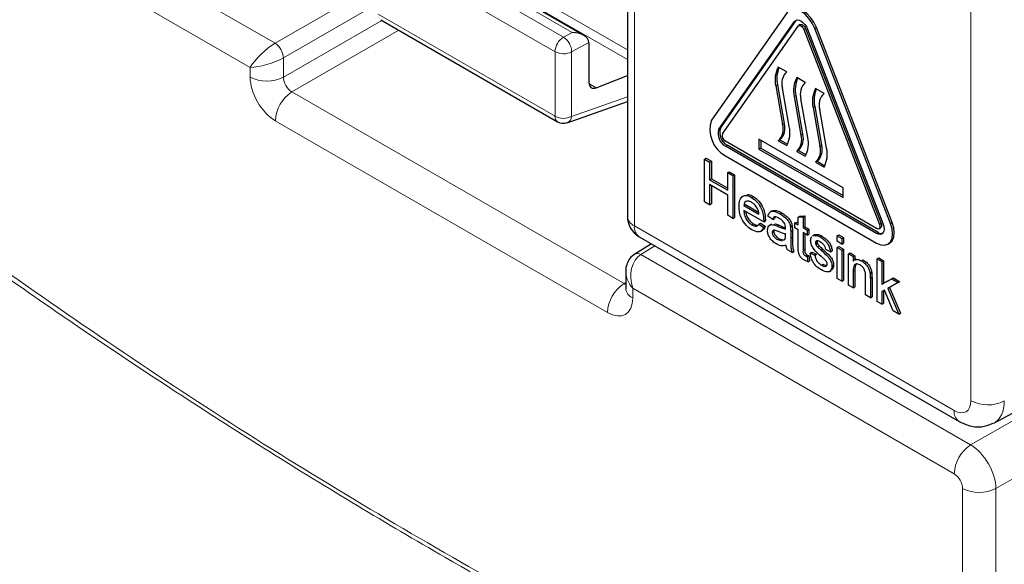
# Paper-space layout 'Blatt4' of a CAD drawing. Header units: millimetres. Extents: x 5 to 418, y 2 to 292.
# Tile 7 of 77: x 86 to 107, y 139 to 151. Entities that reach past the tile are written whole.
import ezdxf

# ---------------------------------------------------------------- set-up
doc = ezdxf.new("R2010")
doc.units = ezdxf.units.MM

psp = doc.layouts.new('Blatt4')

# ---------------------------------------------------------------- linework, layer by layer
at = {"color": 7, "linetype": 'Continuous', "lineweight": 18}
for p, q in [((105.931, 142.736), (105.931, 176.895)), ((84.346, 154.264), (91.287, 150.257)), ((90.763, 149.75), (83.999, 153.655)), ((93.423, 153.166), (98.701, 150.118)), ((93.371, 152.992), (98.701, 149.914)), ((98.848, 152.836), (98.848, 146.417)), ((93.639, 152.534), (97.357, 150.387)), ((97.537, 150.484), (93.813, 152.634)), ((97.178, 150.079), (93.459, 152.226)), ((91.287, 150.257), (93.386, 151.469)), ((93.386, 151.06), (91.464, 149.951)), ((93.459, 150.868), (97.178, 148.721)), ((91.464, 149.543), (93.536, 150.739)), ((102.216, 150.713), (102.252, 150.734)), ((93.89, 150.535), (91.641, 149.236)), ((97.357, 150.387), (97.537, 150.484)), ((102.415, 150.547), (102.451, 150.568)), ((102.645, 150.568), (102.68, 150.588)), ((97.891, 150.272), (97.528, 150.077)), ((97.178, 148.721), (97.178, 150.079)), ((97.528, 150.077), (97.528, 148.719)), ((91.464, 149.951), (91.464, 149.543)), ((90.763, 149.546), (90.763, 149.75)), ((97.893, 149.409), (98.044, 149.322)), ((101.859, 149.381), (101.824, 149.361)), ((91.641, 149.236), (98.63, 145.202)), ((97.528, 148.719), (98.701, 149.132)), ((102.248, 149.156), (102.213, 149.136)), ((102.644, 148.928), (102.608, 148.908)), ((98.283, 144.593), (91.293, 148.628)), ((102.001, 148.568), (101.965, 148.548)), ((100.625, 148.45), (100.661, 148.47)), ((102.389, 148.344), (102.354, 148.323)), ((100.763, 148.094), (100.798, 148.115)), ((102.785, 148.115), (102.75, 148.095)), ((104.236, 146.467), (104.271, 146.488)), ((98.848, 146.417), (105.578, 142.531)), ((101.863, 146.407), (101.898, 146.428)), ((102.137, 146.298), (102.173, 146.318)), ((103.945, 146.258), (103.98, 146.278)), ((104.006, 146.447), (104.042, 146.467)), ((102.137, 146.157), (102.173, 146.178)), ((99.28, 145.998), (98.984, 145.814)), ((102.397, 145.903), (102.432, 145.923)), ((98.984, 145.814), (105.924, 141.807)), ((103.454, 145.464), (103.489, 145.485)), ((103.813, 145.307), (103.848, 145.327)), ((98.63, 145.202), (98.667, 145.224)), ((105.577, 141.198), (98.813, 145.103)), ((98.813, 145.103), (98.813, 144.899)), ((105.924, 141.807), (109.967, 144.141)), ((110.611, 143.288), (106.455, 140.889)), ((105.754, 134.064), (105.754, 140.892)), ((106.455, 140.889), (106.455, 134.06))]:
    psp.add_line(p, q, dxfattribs=at)
at = {"color": 7, "linetype": 'Continuous', "lineweight": 25}
for p, q in [((98.701, 153.04), (98.701, 146.621)), ((97.784, 150.422), (93.81, 152.717)), ((102.063, 150.904), (100.472, 148.64)), ((93.511, 150.753), (97.229, 148.607)), ((100.625, 148.45), (102.216, 150.713)), ((100.661, 148.47), (102.252, 150.734)), ((102.252, 150.734), (102.261, 150.745)), ((102.339, 150.649), (102.304, 150.629)), ((100.702, 148.354), (102.293, 150.618)), ((102.415, 150.547), (104.006, 146.447)), ((102.451, 150.568), (104.042, 146.467)), ((102.492, 150.554), (104.083, 146.454)), ((104.236, 146.467), (102.645, 150.568)), ((104.271, 146.488), (102.68, 150.588)), ((97.891, 150.272), (97.891, 149.438)), ((102.054, 149.656), (101.877, 149.758)), ((98.044, 149.322), (98.701, 149.576)), ((101.859, 149.381), (102.001, 148.568)), ((102.442, 149.432), (102.266, 149.534)), ((101.824, 149.361), (101.965, 148.548)), ((102.107, 148.503), (101.965, 149.315)), ((102.838, 149.203), (102.661, 149.305)), ((97.437, 148.587), (98.701, 149.032)), ((102.213, 149.136), (102.354, 148.323)), ((102.248, 149.156), (102.389, 148.344)), ((102.496, 148.278), (102.354, 149.091)), ((102.608, 148.908), (102.75, 148.095)), ((102.644, 148.928), (102.785, 148.115)), ((102.891, 148.05), (102.75, 148.862)), ((103.945, 146.36), (100.763, 148.197)), ((103.238, 147.217), (101.47, 148.237)), ((101.47, 148.237), (101.47, 148.033)), ((101.506, 148.217), (101.506, 148.054)), ((101.912, 148.227), (101.877, 148.207)), ((101.877, 148.207), (102.054, 148.105)), ((101.912, 148.227), (102.071, 148.135)), ((103.945, 146.258), (100.763, 148.094)), ((103.98, 146.278), (100.798, 148.115)), ((101.506, 148.054), (101.47, 148.033)), ((101.47, 148.033), (103.238, 147.013)), ((101.506, 148.054), (103.238, 147.054)), ((102.301, 148.003), (102.266, 147.982)), ((102.266, 147.982), (102.442, 147.88)), ((102.301, 148.003), (102.46, 147.911)), ((100.323, 147.818), (100.358, 147.838)), ((100.323, 146.92), (100.323, 147.818)), ((100.323, 147.818), (100.432, 147.755)), ((100.358, 147.838), (100.468, 147.775)), ((100.432, 147.755), (100.468, 147.775)), ((100.432, 147.755), (100.432, 147.386)), ((100.468, 147.775), (100.468, 147.407)), ((100.763, 147.89), (103.945, 146.053)), ((102.697, 147.774), (102.661, 147.754)), ((102.661, 147.754), (102.838, 147.652)), ((102.697, 147.774), (102.856, 147.682)), ((100.811, 147.536), (100.846, 147.556)), ((100.811, 147.168), (100.811, 147.536)), ((100.811, 147.536), (100.921, 147.473)), ((100.846, 147.556), (100.956, 147.493)), ((100.432, 147.386), (100.468, 147.407)), ((100.432, 147.386), (100.811, 147.168)), ((100.468, 147.407), (100.811, 147.208)), ((100.921, 147.473), (100.956, 147.493)), ((100.921, 147.473), (100.921, 146.574)), ((100.956, 147.493), (100.956, 146.595)), ((100.811, 147.064), (100.432, 147.283)), ((100.432, 147.283), (100.432, 146.857)), ((100.468, 147.262), (100.468, 146.877)), ((103.238, 147.013), (103.238, 147.217)), ((100.432, 146.857), (100.323, 146.92)), ((100.811, 146.638), (100.811, 147.064)), ((101.313, 147.016), (101.349, 147.036)), ((100.432, 146.857), (100.468, 146.877)), ((101.15, 146.845), (101.186, 146.866)), ((101.15, 146.845), (101.469, 146.661)), ((101.569, 146.5), (101.15, 146.741)), ((101.186, 146.866), (101.461, 146.706)), ((101.746, 146.732), (101.706, 146.709)), ((101.916, 146.668), (101.952, 146.688)), ((100.921, 146.574), (100.811, 146.638)), ((100.921, 146.574), (100.956, 146.595)), ((101.569, 146.529), (101.604, 146.55)), ((101.569, 146.5), (101.604, 146.52)), ((101.758, 146.552), (101.659, 146.621)), ((101.758, 146.552), (101.794, 146.572)), ((101.808, 146.604), (101.794, 146.572)), ((102.227, 146.477), (102.263, 146.497)), ((102.263, 146.497), (102.297, 146.477)), ((102.297, 146.596), (102.332, 146.617)), ((102.297, 146.596), (102.397, 146.604)), ((102.297, 146.436), (102.297, 146.596)), ((102.332, 146.617), (102.432, 146.625)), ((102.397, 146.604), (102.432, 146.625)), ((102.397, 146.604), (102.397, 146.379)), ((102.432, 146.625), (102.432, 146.399)), ((101.32, 146.436), (101.355, 146.457)), ((101.468, 146.454), (101.504, 146.475)), ((101.468, 146.454), (101.566, 146.386)), ((101.504, 146.475), (101.601, 146.407)), ((101.504, 146.301), (101.544, 146.323)), ((101.566, 146.386), (101.601, 146.407)), ((101.731, 146.454), (101.691, 146.431)), ((101.749, 146.277), (101.784, 146.298)), ((101.781, 146.438), (101.816, 146.459)), ((102.133, 146.399), (102.168, 146.419)), ((102.137, 146.298), (102.137, 146.157)), ((102.173, 146.318), (102.173, 146.178)), ((102.227, 146.373), (102.227, 146.477)), ((102.227, 146.477), (102.297, 146.436)), ((102.297, 146.333), (102.227, 146.373)), ((102.297, 145.964), (102.297, 146.333)), ((102.397, 146.379), (102.432, 146.399)), ((102.397, 146.379), (102.486, 146.327)), ((102.486, 146.223), (102.397, 146.275)), ((102.397, 146.275), (102.397, 145.903)), ((102.432, 146.399), (102.522, 146.347)), ((102.486, 146.327), (102.522, 146.347)), ((102.486, 146.327), (102.486, 146.223)), ((102.522, 146.347), (102.522, 146.244)), ((103.995, 146.355), (104.03, 146.375)), ((98.951, 146.188), (105.681, 142.303)), ((101.858, 146.126), (101.893, 146.146)), ((101.858, 146.126), (101.956, 146.099)), ((101.893, 146.146), (101.991, 146.119)), ((101.987, 146.116), (102.012, 146.131)), ((102.027, 146.213), (102.028, 146.246)), ((102.432, 146.255), (102.432, 145.923)), ((102.486, 146.223), (102.522, 146.244)), ((102.637, 146.23), (102.597, 146.207)), ((102.604, 146.206), (102.619, 146.216)), ((102.619, 146.216), (102.654, 146.237)), ((102.64, 146.226), (102.654, 146.237)), ((102.656, 146.062), (102.691, 146.082)), ((102.758, 146.182), (102.793, 146.202)), ((103.115, 146.206), (103.15, 146.227)), ((103.115, 146.206), (103.214, 146.149)), ((103.115, 146.091), (103.115, 146.206)), ((103.214, 146.033), (103.115, 146.091)), ((103.15, 146.227), (103.25, 146.169)), ((103.214, 146.149), (103.25, 146.169)), ((103.214, 146.149), (103.214, 146.033)), ((103.25, 146.169), (103.25, 146.054)), ((99.205, 146.041), (98.855, 145.824)), ((102.167, 145.855), (102.068, 145.912)), ((102.167, 145.855), (102.203, 145.875)), ((102.546, 145.843), (102.582, 145.864)), ((102.582, 145.864), (102.681, 145.818)), ((102.666, 146.022), (102.702, 146.042)), ((102.699, 145.976), (102.735, 145.997)), ((102.775, 145.908), (102.81, 145.928)), ((102.975, 145.872), (102.875, 145.918)), ((102.975, 145.872), (103.01, 145.893)), ((103.115, 145.964), (103.15, 145.985)), ((103.115, 145.964), (103.214, 145.907)), ((103.115, 145.308), (103.115, 145.964)), ((103.15, 145.985), (103.25, 145.927)), ((103.214, 146.033), (103.25, 146.054)), ((103.214, 145.907), (103.25, 145.927)), ((103.214, 145.907), (103.214, 145.25)), ((103.25, 145.927), (103.25, 145.271)), ((104.183, 146.03), (104.218, 146.05)), ((102.447, 145.785), (102.483, 145.806)), ((102.486, 145.766), (102.522, 145.786)), ((102.486, 145.766), (102.496, 145.663)), ((102.496, 145.663), (102.532, 145.684)), ((102.522, 145.786), (102.532, 145.684)), ((102.546, 145.843), (102.646, 145.797)), ((102.646, 145.797), (102.681, 145.818)), ((103.354, 145.826), (103.389, 145.847)), ((103.354, 145.17), (103.354, 145.826)), ((103.354, 145.826), (103.454, 145.769)), ((103.389, 145.847), (103.489, 145.789)), ((103.454, 145.769), (103.489, 145.789)), ((103.454, 145.769), (103.454, 145.677)), ((103.516, 145.72), (103.476, 145.697)), ((103.489, 145.789), (103.489, 145.704)), ((103.627, 145.68), (103.662, 145.701)), ((103.954, 145.722), (103.989, 145.742)), ((103.954, 144.823), (103.954, 145.722)), ((103.954, 145.722), (104.054, 145.664)), ((103.989, 145.742), (104.089, 145.684)), ((104.054, 145.664), (104.089, 145.684)), ((104.054, 145.664), (104.054, 145.188)), ((104.089, 145.684), (104.089, 145.208)), ((98.667, 145.452), (98.667, 145.103)), ((102.783, 145.591), (102.819, 145.612)), ((102.951, 145.457), (102.991, 145.48)), ((103.005, 145.569), (103.04, 145.589)), ((103.454, 145.464), (103.454, 145.112)), ((103.489, 145.485), (103.489, 145.133)), ((103.214, 145.25), (103.115, 145.308)), ((103.214, 145.25), (103.25, 145.271)), ((103.713, 144.963), (103.713, 145.354)), ((103.808, 145.417), (103.843, 145.438)), ((103.813, 145.307), (103.813, 144.905)), ((103.848, 145.327), (103.848, 144.925)), ((104.054, 145.188), (104.262, 145.302)), ((104.089, 145.208), (104.298, 145.322)), ((104.262, 145.302), (104.298, 145.322)), ((104.262, 145.302), (104.401, 145.222)), ((104.298, 145.322), (104.436, 145.242)), ((104.401, 145.222), (104.436, 145.242)), ((103.454, 145.112), (103.354, 145.17)), ((103.454, 145.112), (103.489, 145.133)), ((104.054, 145.188), (104.089, 145.208)), ((104.111, 145.063), (104.054, 145.032)), ((104.054, 145.032), (104.054, 144.766)), ((104.089, 145.051), (104.089, 144.786)), ((104.294, 144.627), (104.111, 145.063)), ((104.401, 145.222), (104.183, 145.102)), ((104.183, 145.102), (104.411, 144.56)), ((104.218, 145.122), (104.446, 144.58)), ((103.813, 144.905), (103.713, 144.963)), ((103.813, 144.905), (103.848, 144.925)), ((104.054, 144.766), (103.954, 144.823)), ((104.054, 144.766), (104.089, 144.786)), ((104.411, 144.56), (104.294, 144.627)), ((104.411, 144.56), (104.446, 144.58)), ((106.413, 142.268), (109.979, 144.185))]:
    psp.add_line(p, q, dxfattribs=at)
at = {"color": 7, "linetype": 'Continuous', "lineweight": 25, "flags": 128}
for points in [[(102.645, 150.568), (102.592, 150.679), (102.522, 150.781), (102.441, 150.866), (102.354, 150.93), (102.267, 150.967), (102.186, 150.975), (102.117, 150.953), (102.063, 150.904)], [(102.68, 150.588), (102.627, 150.699), (102.557, 150.801), (102.476, 150.887), (102.389, 150.95), (102.303, 150.987), (102.222, 150.995), (102.152, 150.974)], [(102.216, 150.713), (102.242, 150.737), (102.275, 150.747), (102.313, 150.743), (102.354, 150.726), (102.395, 150.696), (102.434, 150.655), (102.467, 150.607), (102.492, 150.554)], [(102.293, 150.618), (102.304, 150.629), (102.319, 150.633), (102.336, 150.631), (102.354, 150.624), (102.372, 150.61), (102.389, 150.592), (102.404, 150.571), (102.415, 150.547)], [(102.339, 150.649), (102.354, 150.653), (102.371, 150.652), (102.389, 150.644), (102.408, 150.631), (102.425, 150.613), (102.439, 150.591), (102.451, 150.568)], [(104.218, 146.05), (104.218, 146.05), (104.271, 146.1), (104.305, 146.174), (104.316, 146.268), (104.305, 146.375), (104.271, 146.488)], [(103.945, 146.053), (104.032, 146.016), (104.113, 146.008), (104.183, 146.03), (104.236, 146.079), (104.27, 146.154), (104.281, 146.247), (104.27, 146.354), (104.236, 146.467)], [(104.083, 146.454), (104.099, 146.4), (104.104, 146.349), (104.099, 146.305), (104.083, 146.27), (104.058, 146.246), (104.025, 146.236), (103.986, 146.24), (103.945, 146.258)], [(104.006, 146.447), (104.013, 146.423), (104.016, 146.4), (104.013, 146.381), (104.006, 146.365), (103.995, 146.355), (103.98, 146.35), (103.963, 146.352), (103.945, 146.36)], [(104.042, 146.467), (104.049, 146.443), (104.051, 146.421), (104.049, 146.401), (104.042, 146.386), (104.03, 146.375), (104.03, 146.375)]]:
    psp.add_lwpolyline(points, dxfattribs=at)
at = {"color": 7, "linetype": 'Continuous', "lineweight": 18}
for centre, radius, start, end in [((91.068, 149.926), 0.396, 3.5244, 56.4759), ((97.56, 150.062), 0.383, 121.9791, 177.4433), ((97.144, 150.068), 0.384, 1.4456, 56.2459), ((97.355, 150.421), 0.385, 242.6573, 296.7656), ((91.117, 150.23), 0.77, 242.6567, 296.7661), ((92.063, 148.592), 0.77, 123.2302, 177.3472), ((97.303, 148.709), 0.126, 174.3618, 234.326), ((97.355, 149.063), 0.385, 242.6573, 296.7656), ((97.373, 148.728), 0.155, 294.3748, 356.6407), ((98.947, 146.643), 0.247, 185.088, 246.2314), ((99.093, 146.39), 0.247, 173.7744, 234.9146), ((98.911, 145.712), 0.125, 54.4931, 116.3205), ((99.052, 144.557), 0.77, 123.2302, 177.3472), ((98.906, 145.12), 0.24, 184.1366, 247.1828), ((106.285, 143.42), 0.77, 242.6568, 296.7662), ((105.823, 142.505), 0.247, 173.7761, 234.8983), ((106.347, 141.163), 0.77, 123.2293, 177.3476), ((106.108, 141.577), 0.77, 242.6568, 296.7661)]:
    psp.add_arc(centre, radius, start, end, dxfattribs=at)
at = {"color": 7, "linetype": 'Continuous', "lineweight": 25}
for centre, radius, start, end in [((102.366, 149.49), 0.558, 151.2942, 193.4714), ((102.426, 149.512), 0.582, 156.008, 192.9938), ((102.289, 149.413), 0.339, 134.1217, 196.8048), ((102.755, 149.266), 0.558, 151.2942, 193.4714), ((102.815, 149.287), 0.582, 156.008, 192.9938), ((102.678, 149.189), 0.339, 134.1217, 196.8048), ((103.151, 149.037), 0.558, 151.2945, 193.4711), ((103.21, 149.059), 0.582, 156.0084, 192.9933), ((103.074, 148.96), 0.339, 134.1215, 196.8048), ((97.354, 148.823), 0.25, 240.0027, 289.3798), ((101.065, 148.439), 0.626, 161.2215, 241.19), ((101.676, 148.47), 0.339, 314.1222, 16.8046), ((100.906, 148.354), 0.296, 161.2218, 241.1892), ((100.941, 148.375), 0.296, 161.2218, 241.1892), ((100.827, 148.312), 0.132, 161.2206, 241.1918), ((101.641, 148.45), 0.339, 314.1222, 16.8046), ((101.564, 148.373), 0.558, 331.2947, 13.4712), ((102.065, 148.246), 0.339, 314.1222, 16.8046), ((102.03, 148.225), 0.339, 314.1222, 16.8046), ((101.953, 148.148), 0.558, 331.2947, 13.4712), ((102.426, 147.997), 0.339, 314.1218, 16.805), ((102.461, 148.017), 0.339, 314.1218, 16.805), ((102.349, 147.92), 0.558, 331.295, 13.4709), ((99.201, 146.621), 0.5, 180, 240.0027), ((104.049, 146.378), 0.122, 235.5334, 281.5649)]:
    psp.add_arc(centre, radius, start, end, dxfattribs=at)
for centre, major_axis, ratio, start_param, end_param in [((97.534, 150.278), (0.357, -0.005), 0.577293, 0.017527, 1.570871), ((97.714, 150.374), (-0.125, 0.217), 0.577206, 3.92692, 3.944678), ((98.071, 149.538), (0.128, 0.215), 0.587369, 2.36515, 3.78643)]:
    psp.add_ellipse(centre, major_axis=major_axis, ratio=ratio, start_param=start_param, end_param=end_param, dxfattribs=at)
at = {"color": 7, "linetype": 'Continuous', "lineweight": 18}
for centre, major_axis, ratio, start_param, end_param in [((91.117, 149.954), (0.384, 0.354), 0.264838, 0.885369, 2.438712), ((91.117, 149.954), (0.498, 0.156), 0.264711, 3.844438, 5.397781), ((91.294, 149.24), (-0.375, 0.65), 0.577557, 0.785632, 2.356124), ((91.647, 149.444), (-0.125, 0.217), 0.618558, 0.785635, 2.356127), ((99.167, 145.307), (-0.067, 0.548), 0.71152, 0.311367, 1.86471), ((99.167, 145.307), (0.441, -0.332), 0.711499, 3.664378, 4.418325), ((98.636, 145.409), (-0.112, 0.224), 0.575107, 2.391031, 2.605162), ((98.283, 145.205), (-0.375, 0.65), 0.577206, 2.356428, 3.92692), ((105.577, 142.94), (-0.25, 0.433), 0.577206, 2.356428, 3.92692), ((105.931, 143.144), (-0.487, 0.874), 0.577293, 3.119125, 3.935643), ((105.931, 141.198), (-0.375, 0.65), 0.56389, 3.927223, 5.497715), ((105.577, 140.994), (-0.125, 0.217), 0.577557, 3.927224, 5.497716)]:
    psp.add_ellipse(centre, major_axis=major_axis, ratio=ratio, start_param=start_param, end_param=end_param, dxfattribs=at)
at = {"color": 7, "linetype": 'Continuous', "lineweight": 25}
for points, knots in [([(101.05, 146.822), (101.053, 146.87), (101.058, 146.964), (101.121, 147.047), (101.214, 147.064), (101.28, 147.032), (101.313, 147.016)], [0, 0, 0, 0, 0.280742, 0.559771, 0.779663, 1, 1, 1, 1]), ([(101.313, 146.913), (101.29, 146.923), (101.246, 146.945), (101.192, 146.936), (101.158, 146.901), (101.153, 146.864), (101.15, 146.845)], [0, 0, 0, 0, 0.280192, 0.559724, 0.779652, 1, 1, 1, 1]), ([(101.217, 147.068), (101.228, 147.071), (101.266, 147.081), (101.315, 147.055), (101.349, 147.036)], [0, 0, 0, 0, 0.295455, 1, 1, 1, 1]), ([(101.313, 147.016), (101.354, 146.987), (101.437, 146.928), (101.525, 146.781), (101.564, 146.644), (101.567, 146.567), (101.569, 146.529)], [0, 0, 0, 0, 0.279364, 0.558396, 0.778886, 1, 1, 1, 1]), ([(101.433, 146.788), (101.413, 146.818), (101.377, 146.871), (101.333, 146.9), (101.313, 146.913)], [0, 0, 0, 0, 0.55851, 1, 1, 1, 1]), ([(101.349, 147.036), (101.39, 147.007), (101.472, 146.948), (101.56, 146.801), (101.599, 146.664), (101.603, 146.588), (101.604, 146.55)], [0, 0, 0, 0, 0.279364, 0.558396, 0.778886, 1, 1, 1, 1]), ([(101.318, 146.333), (101.276, 146.362), (101.193, 146.419), (101.099, 146.565), (101.056, 146.706), (101.052, 146.783), (101.05, 146.822)], [0, 0, 0, 0, 0.27995, 0.558655, 0.778986, 1, 1, 1, 1]), ([(101.15, 146.741), (101.153, 146.71), (101.159, 146.647), (101.201, 146.552), (101.259, 146.477), (101.3, 146.45), (101.32, 146.436)], [0, 0, 0, 0, 0.280645, 0.559694, 0.779664, 1, 1, 1, 1]), ([(101.193, 146.717), (101.195, 146.7), (101.2, 146.652), (101.237, 146.572), (101.294, 146.498), (101.335, 146.47), (101.355, 146.457)], [0, 0, 0, 0, 0.171829, 0.493089, 0.746334, 1, 1, 1, 1]), ([(101.469, 146.661), (101.467, 146.684), (101.462, 146.726), (101.442, 146.769), (101.433, 146.788)], [0, 0, 0, 0, 0.560684, 1, 1, 1, 1]), ([(101.659, 146.621), (101.668, 146.651), (101.686, 146.712), (101.785, 146.735), (101.866, 146.693), (101.916, 146.668)], [0, 0, 0, 0, 0.280432, 0.559299, 1, 1, 1, 1]), ([(101.749, 146.726), (101.767, 146.734), (101.823, 146.758), (101.9, 146.716), (101.952, 146.688)], [0, 0, 0, 0, 0.323828, 1, 1, 1, 1]), ([(101.952, 146.688), (102.004, 146.655), (102.076, 146.609), (102.151, 146.497), (102.162, 146.445), (102.168, 146.419)], [0, 0, 0, 0, 0.559252, 0.77919, 1, 1, 1, 1]), ([(101.569, 146.529), (101.569, 146.524), (101.569, 146.514), (101.569, 146.504), (101.569, 146.5)], [0, 0, 0, 0, 0.559973, 1, 1, 1, 1]), ([(101.604, 146.55), (101.604, 146.544), (101.604, 146.534), (101.604, 146.525), (101.604, 146.52)], [0, 0, 0, 0, 0.559973, 1, 1, 1, 1]), ([(101.898, 146.574), (101.881, 146.584), (101.848, 146.602), (101.8, 146.612), (101.772, 146.588), (101.763, 146.564), (101.758, 146.552)], [0, 0, 0, 0, 0.280857, 0.559746, 0.779498, 1, 1, 1, 1]), ([(102.002, 146.48), (101.984, 146.502), (101.952, 146.542), (101.915, 146.565), (101.898, 146.574)], [0, 0, 0, 0, 0.557871, 1, 1, 1, 1]), ([(101.916, 146.668), (101.968, 146.634), (102.041, 146.588), (102.115, 146.476), (102.127, 146.425), (102.133, 146.399)], [0, 0, 0, 0, 0.559252, 0.77919, 1, 1, 1, 1]), ([(102.028, 146.377), (102.027, 146.395), (102.027, 146.429), (102.01, 146.464), (102.002, 146.48)], [0, 0, 0, 0, 0.5619412, 1, 1, 1, 1]), ([(101.566, 146.386), (101.555, 146.36), (101.532, 146.308), (101.445, 146.274), (101.367, 146.311), (101.318, 146.333)], [0, 0, 0, 0, 0.280602, 0.560833, 1, 1, 1, 1]), ([(101.32, 146.436), (101.337, 146.427), (101.372, 146.41), (101.43, 146.404), (101.454, 146.435), (101.468, 146.454)], [0, 0, 0, 0, 0.281287, 0.561914, 1, 1, 1, 1]), ([(101.355, 146.457), (101.373, 146.447), (101.404, 146.431), (101.431, 146.431), (101.442, 146.432)], [0, 0, 0, 0, 0.568415, 1, 1, 1, 1]), ([(101.601, 146.407), (101.592, 146.378), (101.579, 146.34), (101.548, 146.331), (101.541, 146.329)], [0, 0, 0, 0, 0.775976, 1, 1, 1, 1]), ([(101.649, 146.328), (101.651, 146.351), (101.655, 146.397), (101.699, 146.447), (101.75, 146.442), (101.781, 146.438)], [0, 0, 0, 0, 0.2804432, 0.5609856, 1, 1, 1, 1]), ([(101.835, 146.035), (101.809, 146.052), (101.757, 146.085), (101.692, 146.166), (101.654, 146.254), (101.651, 146.304), (101.649, 146.328)], [0, 0, 0, 0, 0.2808147, 0.5596856, 0.7796806, 1, 1, 1, 1]), ([(101.878, 146.297), (101.849, 146.31), (101.814, 146.326), (101.776, 146.325), (101.761, 146.316), (101.751, 146.3), (101.749, 146.285), (101.749, 146.277)], [0, 0, 0, 0, 0.500274, 0.625319, 0.750265, 0.875154, 1, 1, 1, 1]), ([(101.749, 146.277), (101.75, 146.266), (101.752, 146.243), (101.769, 146.206), (101.804, 146.161), (101.835, 146.14), (101.858, 146.126)], [0, 0, 0, 0, 0.186572, 0.37347, 0.560614, 1, 1, 1, 1]), ([(101.781, 146.438), (101.796, 146.433), (101.823, 146.425), (101.851, 146.413), (101.863, 146.407)], [0, 0, 0, 0, 0.559914, 1, 1, 1, 1]), ([(101.79, 146.325), (101.789, 146.323), (101.785, 146.316), (101.784, 146.306), (101.784, 146.298)], [0, 0, 0, 0, 0.239577, 1, 1, 1, 1]), ([(101.784, 146.298), (101.785, 146.286), (101.787, 146.263), (101.805, 146.227), (101.839, 146.181), (101.871, 146.161), (101.893, 146.146)], [0, 0, 0, 0, 0.186572, 0.37347, 0.560614, 1, 1, 1, 1]), ([(101.816, 146.459), (101.831, 146.454), (101.859, 146.445), (101.886, 146.433), (101.898, 146.428)], [0, 0, 0, 0, 0.559914, 1, 1, 1, 1]), ([(101.863, 146.407), (101.894, 146.394), (101.95, 146.37), (102.004, 146.356), (102.027, 146.35)], [0, 0, 0, 0, 0.560182, 1, 1, 1, 1]), ([(102.028, 146.246), (102, 146.253), (101.951, 146.266), (101.9, 146.288), (101.878, 146.297)], [0, 0, 0, 0, 0.559762, 1, 1, 1, 1]), ([(101.898, 146.428), (101.929, 146.414), (101.974, 146.395), (102.017, 146.383), (102.03, 146.38)], [0, 0, 0, 0, 0.701959, 1, 1, 1, 1]), ([(102.027, 146.35), (102.027, 146.355), (102.027, 146.364), (102.028, 146.373), (102.028, 146.377)], [0, 0, 0, 0, 0.560138, 1, 1, 1, 1]), ([(102.133, 146.399), (102.134, 146.38), (102.137, 146.345), (102.137, 146.312), (102.137, 146.298)], [0, 0, 0, 0, 0.559809, 1, 1, 1, 1]), ([(102.168, 146.419), (102.17, 146.4), (102.173, 146.366), (102.173, 146.333), (102.173, 146.318)], [0, 0, 0, 0, 0.559809, 1, 1, 1, 1]), ([(102.012, 146.131), (102.018, 146.144), (102.027, 146.168), (102.027, 146.199), (102.027, 146.213)], [0, 0, 0, 0, 0.5590312, 1, 1, 1, 1]), ([(102.137, 146.157), (102.138, 146.124), (102.138, 146.07), (102.14, 145.994), (102.146, 145.926), (102.16, 145.879), (102.167, 145.855)], [0, 0, 0, 0, 0.340203, 0.560329, 0.780177, 1, 1, 1, 1]), ([(102.173, 146.178), (102.173, 146.145), (102.173, 146.09), (102.175, 146.014), (102.182, 145.947), (102.196, 145.899), (102.203, 145.875)], [0, 0, 0, 0, 0.340203, 0.560329, 0.780177, 1, 1, 1, 1]), ([(102.556, 146.108), (102.558, 146.14), (102.56, 146.174), (102.579, 146.187), (102.58, 146.188)], [0, 0, 0, 0, 0.94161, 1, 1, 1, 1]), ([(102.777, 145.775), (102.727, 145.819), (102.664, 145.874), (102.599, 145.961), (102.566, 146.028), (102.56, 146.076), (102.556, 146.108)], [0, 0, 0, 0, 0.5013187, 0.6265851, 0.7518103, 1, 1, 1, 1]), ([(102.619, 146.216), (102.643, 146.217), (102.687, 146.219), (102.736, 146.193), (102.758, 146.182)], [0, 0, 0, 0, 0.5589448, 1, 1, 1, 1]), ([(102.654, 146.237), (102.678, 146.238), (102.722, 146.239), (102.771, 146.214), (102.793, 146.202)], [0, 0, 0, 0, 0.5589448, 1, 1, 1, 1]), ([(102.765, 146.074), (102.741, 146.087), (102.705, 146.107), (102.67, 146.098), (102.658, 146.082), (102.657, 146.069), (102.656, 146.062)], [0, 0, 0, 0, 0.499754, 0.749087, 0.874582, 1, 1, 1, 1]), ([(102.694, 146.101), (102.694, 146.101), (102.691, 146.097), (102.691, 146.09), (102.691, 146.082)], [0, 0, 0, 0, 0.020645, 1, 1, 1, 1]), ([(102.691, 146.082), (102.692, 146.075), (102.693, 146.062), (102.699, 146.048), (102.702, 146.042)], [0, 0, 0, 0, 0.5592493, 1, 1, 1, 1]), ([(102.758, 146.182), (102.786, 146.164), (102.842, 146.128), (102.916, 146.05), (102.962, 145.955), (102.971, 145.9), (102.975, 145.872)], [0, 0, 0, 0, 0.280742, 0.560436, 0.779458, 1, 1, 1, 1]), ([(102.875, 145.918), (102.872, 145.936), (102.865, 145.972), (102.824, 146.035), (102.788, 146.059), (102.765, 146.074)], [0, 0, 0, 0, 0.280284, 0.560236, 1, 1, 1, 1]), ([(102.793, 146.202), (102.821, 146.184), (102.877, 146.148), (102.952, 146.07), (102.997, 145.975), (103.006, 145.92), (103.01, 145.893)], [0, 0, 0, 0, 0.280742, 0.560436, 0.779458, 1, 1, 1, 1]), ([(102.038, 146.01), (102.004, 146.001), (101.943, 145.984), (101.868, 146.02), (101.835, 146.035)], [0, 0, 0, 0, 0.559971, 1, 1, 1, 1]), ([(102.068, 145.912), (102.06, 145.931), (102.046, 145.964), (102.04, 145.996), (102.038, 146.01)], [0, 0, 0, 0, 0.55973, 1, 1, 1, 1]), ([(102.426, 145.694), (102.41, 145.704), (102.379, 145.723), (102.334, 145.77), (102.291, 145.861), (102.295, 145.922), (102.297, 145.964)], [0, 0, 0, 0, 0.187431, 0.373816, 0.55946, 1, 1, 1, 1]), ([(102.397, 145.903), (102.395, 145.882), (102.394, 145.856), (102.409, 145.821), (102.424, 145.8), (102.438, 145.791), (102.447, 145.785)], [0, 0, 0, 0, 0.499592, 0.625248, 0.750354, 1, 1, 1, 1]), ([(102.432, 145.923), (102.431, 145.902), (102.429, 145.876), (102.445, 145.841), (102.46, 145.82), (102.474, 145.812), (102.483, 145.806)], [0, 0, 0, 0, 0.499592, 0.625248, 0.750354, 1, 1, 1, 1]), ([(102.656, 146.062), (102.657, 146.055), (102.658, 146.042), (102.664, 146.028), (102.666, 146.022)], [0, 0, 0, 0, 0.5592493, 1, 1, 1, 1]), ([(102.666, 146.022), (102.672, 146.012), (102.681, 145.996), (102.694, 145.982), (102.699, 145.976)], [0, 0, 0, 0, 0.5591041, 1, 1, 1, 1]), ([(102.699, 145.976), (102.713, 145.963), (102.738, 145.94), (102.764, 145.918), (102.775, 145.908)], [0, 0, 0, 0, 0.559977, 1, 1, 1, 1]), ([(102.702, 146.042), (102.707, 146.033), (102.717, 146.016), (102.729, 146.003), (102.735, 145.997)], [0, 0, 0, 0, 0.5591041, 1, 1, 1, 1]), ([(102.735, 145.997), (102.749, 145.984), (102.774, 145.96), (102.799, 145.938), (102.81, 145.928)], [0, 0, 0, 0, 0.559977, 1, 1, 1, 1]), ([(102.775, 145.908), (102.826, 145.862), (102.891, 145.806), (102.959, 145.718), (102.986, 145.668), (103.003, 145.616), (103.004, 145.584), (103.005, 145.569)], [0, 0, 0, 0, 0.500444, 0.625395, 0.750278, 0.87507, 1, 1, 1, 1]), ([(102.81, 145.928), (102.862, 145.883), (102.926, 145.826), (102.995, 145.739), (103.022, 145.689), (103.038, 145.636), (103.04, 145.605), (103.04, 145.589)], [0, 0, 0, 0, 0.500444, 0.625395, 0.750278, 0.87507, 1, 1, 1, 1]), ([(98.855, 145.824), (98.818, 145.795), (98.745, 145.738), (98.685, 145.608), (98.66, 145.503), (98.669, 145.443), (98.671, 145.431)], [0, 0, 0, 0, 0.3093027, 0.6032721, 0.9231415, 1, 1, 1, 1]), ([(102.496, 145.663), (102.483, 145.668), (102.46, 145.676), (102.437, 145.688), (102.426, 145.694)], [0, 0, 0, 0, 0.560078, 1, 1, 1, 1]), ([(102.447, 145.785), (102.455, 145.781), (102.468, 145.774), (102.481, 145.768), (102.486, 145.766)], [0, 0, 0, 0, 0.5599609, 1, 1, 1, 1]), ([(102.483, 145.806), (102.49, 145.802), (102.503, 145.795), (102.516, 145.789), (102.522, 145.786)], [0, 0, 0, 0, 0.5599609, 1, 1, 1, 1]), ([(102.782, 145.488), (102.751, 145.508), (102.688, 145.548), (102.607, 145.644), (102.562, 145.751), (102.552, 145.812), (102.546, 145.843)], [0, 0, 0, 0, 0.280737, 0.559294, 0.779306, 1, 1, 1, 1]), ([(102.646, 145.797), (102.65, 145.774), (102.658, 145.728), (102.706, 145.643), (102.754, 145.611), (102.783, 145.591)], [0, 0, 0, 0, 0.281318, 0.561075, 1, 1, 1, 1]), ([(102.871, 145.687), (102.854, 145.704), (102.823, 145.735), (102.791, 145.763), (102.777, 145.775)], [0, 0, 0, 0, 0.559791, 1, 1, 1, 1]), ([(102.905, 145.614), (102.905, 145.621), (102.903, 145.635), (102.892, 145.662), (102.879, 145.678), (102.871, 145.687)], [0, 0, 0, 0, 0.279751, 0.559835, 1, 1, 1, 1]), ([(103.454, 145.677), (103.465, 145.688), (103.489, 145.709), (103.548, 145.717), (103.597, 145.694), (103.627, 145.68)], [0, 0, 0, 0, 0.28055, 0.56081, 1, 1, 1, 1]), ([(103.627, 145.68), (103.65, 145.665), (103.696, 145.633), (103.756, 145.564), (103.794, 145.487), (103.803, 145.44), (103.808, 145.417)], [0, 0, 0, 0, 0.280215, 0.559973, 0.779637, 1, 1, 1, 1]), ([(103.662, 145.701), (103.685, 145.685), (103.732, 145.654), (103.792, 145.585), (103.829, 145.507), (103.838, 145.461), (103.843, 145.438)], [0, 0, 0, 0, 0.280215, 0.559973, 0.779637, 1, 1, 1, 1]), ([(103.005, 145.569), (103, 145.537), (102.991, 145.473), (102.907, 145.432), (102.83, 145.467), (102.782, 145.488)], [0, 0, 0, 0, 0.279925, 0.560041, 1, 1, 1, 1]), ([(102.783, 145.591), (102.799, 145.583), (102.829, 145.567), (102.869, 145.561), (102.899, 145.577), (102.903, 145.602), (102.905, 145.614)], [0, 0, 0, 0, 0.281192, 0.560954, 0.78109, 1, 1, 1, 1]), ([(102.819, 145.612), (102.834, 145.603), (102.862, 145.588), (102.886, 145.587), (102.897, 145.587)], [0, 0, 0, 0, 0.560789, 1, 1, 1, 1]), ([(103.04, 145.589), (103.037, 145.555), (103.032, 145.505), (102.998, 145.492), (102.987, 145.487)], [0, 0, 0, 0, 0.679033, 1, 1, 1, 1]), ([(103.599, 145.593), (103.582, 145.601), (103.549, 145.617), (103.504, 145.615), (103.456, 145.576), (103.455, 145.51), (103.454, 145.464)], [0, 0, 0, 0, 0.187266, 0.374353, 0.560529, 1, 1, 1, 1]), ([(103.53, 145.623), (103.523, 145.618), (103.489, 145.595), (103.489, 145.533), (103.489, 145.485)], [0, 0, 0, 0, 0.217516, 1, 1, 1, 1]), ([(103.713, 145.354), (103.713, 145.378), (103.713, 145.424), (103.692, 145.5), (103.647, 145.56), (103.615, 145.582), (103.599, 145.593)], [0, 0, 0, 0, 0.281681, 0.559786, 0.77959, 1, 1, 1, 1]), ([(103.808, 145.417), (103.809, 145.396), (103.813, 145.358), (103.813, 145.322), (103.813, 145.307)], [0, 0, 0, 0, 0.559794, 1, 1, 1, 1]), ([(103.843, 145.438), (103.845, 145.417), (103.848, 145.379), (103.848, 145.343), (103.848, 145.327)], [0, 0, 0, 0, 0.559794, 1, 1, 1, 1]), ([(98.667, 145.103), (98.665, 145.092), (98.664, 145.079), (98.666, 145.084), (98.666, 145.085)], [0, 0, 0, 0, 0.911902, 1, 1, 1, 1]), ([(105.681, 142.303), (105.756, 142.267), (105.914, 142.192), (106.172, 142.172), (106.327, 142.236), (106.397, 142.266)], [0, 0, 0, 0, 0.333696, 0.697752, 1, 1, 1, 1])]:
    psp.add_open_spline(points, degree=3, knots=knots, dxfattribs=at)
at = {"color": 7, "linetype": 'Continuous', "lineweight": 18}
for points, knots in [([(83.822, 146.725), (85.65, 145.436), (89.314, 142.855), (94.82, 139.502), (100.314, 136.51), (103.938, 134.88), (105.754, 134.064)], [0, 0, 0, 0, 0.2508222, 0.5026819, 0.7508343, 1, 1, 1, 1]), ([(105.778, 133.959), (103.967, 134.773), (100.339, 136.405), (96.072, 138.726), (92.398, 140.888), (89.321, 142.818), (86.257, 144.884), (84.428, 146.198), (83.823, 146.633)], [0, 0, 0, 0, 0.248144, 0.497289, 0.581143, 0.748881, 0.916929, 1, 1, 1, 1])]:
    psp.add_open_spline(points, degree=3, knots=knots, dxfattribs=at)

doc.saveas('drawing.dxf')
